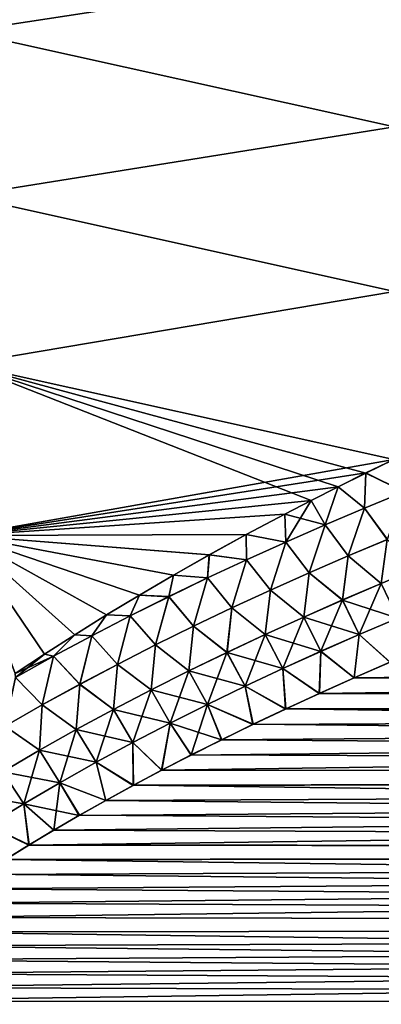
# Model space of a CAD drawing. Header units: metres. Extents: x -61 to 49, y -32 to 32.
# Tile 212 of 256: x 11.19 to 13.44, y 2.36 to 8.49. Entities that reach past the tile are written whole.
import ezdxf

# ---------------------------------------------------------------- set-up
doc = ezdxf.new("R2010")
doc.units = ezdxf.units.M
doc.layers.add('solid_K_27_40_10_000Y34', color=7, linetype='CONTINUOUS')

msp = doc.modelspace()

# ---------------------------------------------------------------- linework, layer by layer
at = {"layer": 'solid_K_27_40_10_000Y34'}
for points in [[(13.518478, 8.829777, 18.586334), (10.838671, 9.41507, 17.424019), (10.838671, 8.418, 17.926998)], [(13.518478, 8.829757, -18.586344), (10.838671, 8.417927, -17.927032), (10.838671, 9.414981, -17.424067)], [(13.518478, 7.825194, 19.031109), (13.518478, 8.829777, 18.586334), (10.838671, 8.418, 17.926998)], [(13.518478, 8.829757, -18.586344), (13.518478, 7.82518, -19.031115), (10.838671, 8.417927, -17.927032)], [(13.518478, 7.825194, 19.031109), (10.838671, 8.418, 17.926998), (10.838671, 7.394165, 18.372978)], [(13.518478, 7.82518, -19.031115), (10.838671, 7.394108, -18.373001), (10.838671, 8.417927, -17.927032)], [(13.518478, 6.798305, 19.421633), (13.518478, 7.825194, 19.031109), (10.838671, 7.394165, 18.372978)], [(13.518478, 7.82518, -19.031115), (13.518478, 6.798297, -19.421635), (10.838671, 7.394108, -18.373001)], [(13.518478, 6.798305, 19.421633), (10.838671, 7.394165, 18.372978), (10.838671, 6.346819, 18.76054)], [(13.518478, 6.798297, -19.421635), (10.838671, 6.34678, -18.760553), (10.838671, 7.394108, -18.373001)], [(13.514456, 5.751908, 19.755672), (13.518478, 6.798305, 19.421633), (10.838671, 6.346819, 18.76054)], [(13.518478, 6.798297, -19.421635), (13.514456, 5.751909, -19.755672), (10.838671, 6.34678, -18.760553)], [(13.514456, 5.751908, 19.755672), (10.838671, 6.346819, 18.76054), (10.838671, 5.279294, 19.088453)], [(13.00006, 5.496589, -19.679585), (10.838671, 5.279273, -19.088459), (10.838671, 6.34678, -18.760553)], [(13.168719, 5.582144, -19.704563), (13.00006, 5.496589, -19.679585), (10.838671, 6.34678, -18.760553)], [(13.341832, 5.667943, -19.730206), (13.168719, 5.582144, -19.704563), (10.838671, 6.34678, -18.760553)], [(13.514456, 5.751909, -19.755672), (13.341832, 5.667943, -19.730206), (10.838671, 6.34678, -18.760553)], [(13.341865, 5.667959, 19.730209), (13.514456, 5.751908, 19.755672), (10.838671, 5.279294, 19.088453)], [(13.579644, 5.550965, -19.819798), (13.341832, 5.667943, -19.730206), (13.514456, 5.751909, -19.755672)], [(13.579691, 5.550842, 19.81983), (13.514456, 5.751908, 19.755672), (13.341865, 5.667959, 19.730209)], [(13.168754, 5.582161, 19.704569), (13.341865, 5.667959, 19.730209), (10.838671, 5.279294, 19.088453)], [(13.333179, 5.449147, -19.779173), (13.168719, 5.582144, -19.704563), (13.341832, 5.667943, -19.730206)], [(13.333221, 5.449035, 19.779203), (13.341865, 5.667959, 19.730209), (13.168754, 5.582161, 19.704569)], [(13.579644, 5.550965, -19.819798), (13.333179, 5.449147, -19.779173), (13.341832, 5.667943, -19.730206)], [(13.333221, 5.449035, 19.779203), (13.579691, 5.550842, 19.81983), (13.341865, 5.667959, 19.730209)], [(13.000097, 5.496607, 19.67959), (13.168754, 5.582161, 19.704569), (10.838671, 5.279294, 19.088453)], [(13.087532, 5.344681, -19.738432), (13.00006, 5.496589, -19.679585), (13.168719, 5.582144, -19.704563)], [(13.087571, 5.344581, 19.738461), (13.168754, 5.582161, 19.704569), (13.000097, 5.496607, 19.67959)], [(13.333179, 5.449147, -19.779173), (13.087532, 5.344681, -19.738432), (13.168719, 5.582144, -19.704563)], [(13.087571, 5.344581, 19.738461), (13.333221, 5.449035, 19.779203), (13.168754, 5.582161, 19.704569)], [(13.579644, 5.550965, -19.819798), (13.474805, 5.254358, -19.83392), (13.333179, 5.449147, -19.779173)], [(13.333221, 5.449035, 19.779203), (13.474894, 5.25415, 19.83395), (13.579691, 5.550842, 19.81983)], [(12.835753, 5.411328, 19.655241), (13.000097, 5.496607, 19.67959), (10.838671, 5.279294, 19.088453)], [(13.00006, 5.496589, -19.679585), (12.835714, 5.411308, -19.655235), (10.838671, 5.279273, -19.088459)], [(12.842752, 5.237446, -19.697586), (12.835714, 5.411308, -19.655235), (13.00006, 5.496589, -19.679585)], [(13.087571, 5.344581, 19.738461), (13.000097, 5.496607, 19.67959), (12.835753, 5.411328, 19.655241)], [(13.087532, 5.344681, -19.738432), (12.842752, 5.237446, -19.697586), (13.00006, 5.496589, -19.679585)], [(12.596889, 5.284023, 19.619789), (12.835753, 5.411328, 19.655241), (10.838671, 5.279294, 19.088453)], [(12.835714, 5.411308, -19.655235), (12.596845, 5.284, -19.619783), (10.838671, 5.279273, -19.088459)], [(12.842752, 5.237446, -19.697586), (12.596845, 5.284, -19.619783), (12.835714, 5.411308, -19.655235)], [(12.842788, 5.237358, 19.697613), (12.835753, 5.411328, 19.655241), (12.596889, 5.284023, 19.619789)], [(12.842788, 5.237358, 19.697613), (13.087571, 5.344581, 19.738461), (12.835753, 5.411328, 19.655241)], [(13.333179, 5.449147, -19.779173), (13.231483, 5.151858, -19.794832), (13.087532, 5.344681, -19.738432)], [(13.087571, 5.344581, 19.738461), (13.231568, 5.151661, 19.794863), (13.333221, 5.449035, 19.779203)], [(13.333179, 5.449147, -19.779173), (13.474805, 5.254358, -19.83392), (13.231483, 5.151858, -19.794832)], [(13.333221, 5.449035, 19.779203), (13.231568, 5.151661, 19.794863), (13.474894, 5.25415, 19.83395)], [(13.087532, 5.344681, -19.738432), (12.989108, 5.046711, -19.755676), (12.842752, 5.237446, -19.697586)], [(12.842788, 5.237358, 19.697613), (12.989191, 5.046526, 19.755707), (13.087571, 5.344581, 19.738461)], [(13.087532, 5.344681, -19.738432), (13.231483, 5.151858, -19.794832), (12.989108, 5.046711, -19.755676)], [(13.087571, 5.344581, 19.738461), (12.989191, 5.046526, 19.755707), (13.231568, 5.151661, 19.794863)], [(12.366607, 5.157591, 19.585461), (12.596889, 5.284023, 19.619789), (10.838671, 5.279294, 19.088453)], [(12.596845, 5.284, -19.619783), (12.36656, 5.157565, -19.585455), (10.838671, 5.279273, -19.088459)], [(12.14451, 5.032113, 19.552176), (12.366607, 5.157591, 19.585461), (10.838671, 5.279294, 19.088453)], [(11.931278, 4.907396, 19.520239), (12.14451, 5.032113, 19.552176), (10.838671, 5.279294, 19.088453)], [(11.72647, 4.783538, 19.489548), (11.931278, 4.907396, 19.520239), (10.838671, 5.279294, 19.088453)], [(11.52947, 4.660686, 19.459932), (11.72647, 4.783538, 19.489548), (10.838671, 5.279294, 19.088453)], [(11.339764, 4.538956, 19.431257), (11.52947, 4.660686, 19.459932), (10.838671, 5.279294, 19.088453)], [(11.157946, 4.418167, 19.403793), (11.339764, 4.538956, 19.431257), (10.838671, 5.279294, 19.088453)], [(11.339701, 4.538914, -19.431248), (11.15788, 4.418122, -19.403784), (10.838671, 5.279273, -19.088459)], [(11.529411, 4.660647, -19.459923), (11.339701, 4.538914, -19.431248), (10.838671, 5.279273, -19.088459)], [(11.726414, 4.783503, -19.48954), (11.529411, 4.660647, -19.459923), (10.838671, 5.279273, -19.088459)], [(11.931225, 4.907364, -19.520231), (11.726414, 4.783503, -19.48954), (10.838671, 5.279273, -19.088459)], [(12.14446, 5.032084, -19.552168), (11.931225, 4.907364, -19.520231), (10.838671, 5.279273, -19.088459)], [(12.36656, 5.157565, -19.585455), (12.14446, 5.032084, -19.552168), (10.838671, 5.279273, -19.088459)], [(12.598899, 5.127303, -19.656649), (12.36656, 5.157565, -19.585455), (12.596845, 5.284, -19.619783)], [(12.59893, 5.127226, 19.656672), (12.596889, 5.284023, 19.619789), (12.366607, 5.157591, 19.585461)], [(12.842752, 5.237446, -19.697586), (12.598899, 5.127303, -19.656649), (12.596845, 5.284, -19.619783)], [(12.59893, 5.127226, 19.656672), (12.842788, 5.237358, 19.697613), (12.596889, 5.284023, 19.619789)], [(12.842752, 5.237446, -19.697586), (12.747741, 4.938796, -19.716461), (12.598899, 5.127303, -19.656649)], [(12.59893, 5.127226, 19.656672), (12.747821, 4.938622, 19.716492), (12.842788, 5.237358, 19.697613)], [(12.842752, 5.237446, -19.697586), (12.989108, 5.046711, -19.755676), (12.747741, 4.938796, -19.716461)], [(12.842788, 5.237358, 19.697613), (12.747821, 4.938622, 19.716492), (12.989191, 5.046526, 19.755707)], [(13.231483, 5.151858, -19.794832), (13.474805, 5.254358, -19.83392), (13.437155, 4.980184, -19.831511)], [(13.437285, 4.979908, 19.831518), (13.474894, 5.25415, 19.83395), (13.231568, 5.151661, 19.794863)], [(13.474805, 5.254358, -19.83392), (13.680071, 5.08101, -19.869194), (13.437155, 4.980184, -19.831511)], [(12.356054, 5.01406, -19.615627), (12.14446, 5.032084, -19.552168), (12.36656, 5.157565, -19.585455)], [(12.356082, 5.013995, 19.615648), (12.366607, 5.157591, 19.585461), (12.14451, 5.032113, 19.552176)], [(12.598899, 5.127303, -19.656649), (12.356054, 5.01406, -19.615627), (12.36656, 5.157565, -19.585455)], [(12.356082, 5.013995, 19.615648), (12.59893, 5.127226, 19.656672), (12.366607, 5.157591, 19.585461)], [(12.598899, 5.127303, -19.656649), (12.50747, 4.827942, -19.677202), (12.356054, 5.01406, -19.615627)], [(12.356082, 5.013995, 19.615648), (12.507547, 4.82778, 19.677231), (12.59893, 5.127226, 19.656672)], [(12.598899, 5.127303, -19.656649), (12.747741, 4.938796, -19.716461), (12.50747, 4.827942, -19.677202)], [(12.59893, 5.127226, 19.656672), (12.507547, 4.82778, 19.677231), (12.747821, 4.938622, 19.716492)], [(12.989108, 5.046711, -19.755676), (13.231483, 5.151858, -19.794832), (13.195268, 4.876819, -19.793789)], [(13.195396, 4.876555, 19.793797), (13.231568, 5.151661, 19.794863), (12.989191, 5.046526, 19.755707)], [(13.231483, 5.151858, -19.794832), (13.437155, 4.980184, -19.831511), (13.195268, 4.876819, -19.793789)], [(13.195396, 4.876555, 19.793797), (13.437285, 4.979908, 19.831518), (13.231568, 5.151661, 19.794863)], [(12.11431, 4.897517, -19.574539), (11.931225, 4.907364, -19.520231), (12.14446, 5.032084, -19.552168)], [(12.114333, 4.897462, 19.574556), (12.14451, 5.032113, 19.552176), (11.931278, 4.907396, 19.520239)], [(12.356054, 5.01406, -19.615627), (12.11431, 4.897517, -19.574539), (12.14446, 5.032084, -19.552168)], [(12.114333, 4.897462, 19.574556), (12.356082, 5.013995, 19.615648), (12.14451, 5.032113, 19.552176)], [(12.747741, 4.938796, -19.716461), (12.989108, 5.046711, -19.755676), (12.954473, 4.770807, -19.756042)], [(12.954599, 4.770555, 19.756052), (12.989191, 5.046526, 19.755707), (12.747821, 4.938622, 19.716492)], [(12.989108, 5.046711, -19.755676), (13.195268, 4.876819, -19.793789), (12.954473, 4.770807, -19.756042)], [(12.954599, 4.770555, 19.756052), (13.195396, 4.876555, 19.793797), (12.989191, 5.046526, 19.755707)], [(13.437155, 4.980184, -19.831511), (13.680071, 5.08101, -19.869194), (13.539611, 4.764349, -19.822649)], [(12.356054, 5.01406, -19.615627), (12.268396, 4.713964, -19.637913), (12.11431, 4.897517, -19.574539)], [(12.114333, 4.897462, 19.574556), (12.268471, 4.713813, 19.637943), (12.356082, 5.013995, 19.615648)], [(12.356054, 5.01406, -19.615627), (12.50747, 4.827942, -19.677202), (12.268396, 4.713964, -19.637913)], [(12.356082, 5.013995, 19.615648), (12.268471, 4.713813, 19.637943), (12.507547, 4.82778, 19.677231)], [(13.195268, 4.876819, -19.793789), (13.437155, 4.980184, -19.831511), (13.299979, 4.66201, -19.786541)], [(13.539745, 4.764078, 19.822618), (13.437285, 4.979908, 19.831518), (13.195396, 4.876555, 19.793797)], [(13.437155, 4.980184, -19.831511), (13.539611, 4.764349, -19.822649), (13.299979, 4.66201, -19.786541)], [(12.50747, 4.827942, -19.677202), (12.747741, 4.938796, -19.716461), (12.714856, 4.662008, -19.718285)], [(12.71498, 4.661767, 19.718296), (12.747821, 4.938622, 19.716492), (12.507547, 4.82778, 19.677231)], [(12.747741, 4.938796, -19.716461), (12.954473, 4.770807, -19.756042), (12.714856, 4.662008, -19.718285)], [(12.71498, 4.661767, 19.718296), (12.954599, 4.770555, 19.756052), (12.747821, 4.938622, 19.716492)], [(11.873754, 4.777472, -19.533398), (11.726414, 4.783503, -19.48954), (11.931225, 4.907364, -19.520231)], [(11.873772, 4.777427, 19.533411), (11.931278, 4.907396, 19.520239), (11.72647, 4.783538, 19.489548)], [(12.11431, 4.897517, -19.574539), (11.873754, 4.777472, -19.533398), (11.931225, 4.907364, -19.520231)], [(12.11431, 4.897517, -19.574539), (12.030619, 4.596676, -19.598614), (11.873754, 4.777472, -19.533398)], [(11.873772, 4.777427, 19.533411), (12.114333, 4.897462, 19.574556), (11.931278, 4.907396, 19.520239)], [(11.873772, 4.777427, 19.533411), (12.03069, 4.596536, 19.598642), (12.114333, 4.897462, 19.574556)], [(12.11431, 4.897517, -19.574539), (12.268396, 4.713964, -19.637913), (12.030619, 4.596676, -19.598614)], [(12.114333, 4.897462, 19.574556), (12.03069, 4.596536, 19.598642), (12.268471, 4.713813, 19.637943)], [(12.954473, 4.770807, -19.756042), (13.195268, 4.876819, -19.793789), (13.061544, 4.557114, -19.75045)], [(13.300111, 4.661749, 19.786516), (13.195396, 4.876555, 19.793797), (12.954599, 4.770555, 19.756052)], [(13.195268, 4.876819, -19.793789), (13.299979, 4.66201, -19.786541), (13.061544, 4.557114, -19.75045)], [(13.300111, 4.661749, 19.786516), (13.539745, 4.764078, 19.822618), (13.195396, 4.876555, 19.793797)], [(12.268396, 4.713964, -19.637913), (12.50747, 4.827942, -19.677202), (12.476528, 4.550249, -19.680536)], [(12.476651, 4.550019, 19.68055), (12.507547, 4.82778, 19.677231), (12.268471, 4.713813, 19.637943)], [(12.50747, 4.827942, -19.677202), (12.714856, 4.662008, -19.718285), (12.476528, 4.550249, -19.680536)], [(12.476651, 4.550019, 19.68055), (12.71498, 4.661767, 19.718296), (12.507547, 4.82778, 19.677231)], [(11.634474, 4.653721, -19.492222), (11.529411, 4.660647, -19.459923), (11.726414, 4.783503, -19.48954)], [(11.634487, 4.653688, 19.492233), (11.72647, 4.783538, 19.489548), (11.52947, 4.660686, 19.459932)], [(11.873754, 4.777472, -19.533398), (11.634474, 4.653721, -19.492222), (11.726414, 4.783503, -19.48954)], [(11.873754, 4.777472, -19.533398), (11.794237, 4.475891, -19.559324), (11.634474, 4.653721, -19.492222)], [(11.634487, 4.653688, 19.492233), (11.873772, 4.777427, 19.533411), (11.72647, 4.783538, 19.489548)], [(11.634487, 4.653688, 19.492233), (11.794305, 4.475762, 19.559351), (11.873772, 4.777427, 19.533411)], [(11.873754, 4.777472, -19.533398), (12.030619, 4.596676, -19.598614), (11.794237, 4.475891, -19.559324)], [(11.873772, 4.777427, 19.533411), (11.794305, 4.475762, 19.559351), (12.03069, 4.596536, 19.598642)], [(12.714856, 4.662008, -19.718285), (12.954473, 4.770807, -19.756042), (12.824402, 4.449533, -19.71439)], [(13.061674, 4.556865, 19.750427), (12.954599, 4.770555, 19.756052), (12.71498, 4.661767, 19.718296)], [(12.954473, 4.770807, -19.756042), (13.061544, 4.557114, -19.75045), (12.824402, 4.449533, -19.71439)], [(13.061674, 4.556865, 19.750427), (13.300111, 4.661749, 19.786516), (12.954599, 4.770555, 19.756052)], [(13.299979, 4.66201, -19.786541), (13.539611, 4.764349, -19.822649), (13.492775, 4.489178, -19.76383)], [(13.300111, 4.661749, 19.786516), (13.491084, 4.488452, 19.763584), (13.539745, 4.764078, 19.822618)], [(12.030619, 4.596676, -19.598614), (12.268396, 4.713964, -19.637913), (12.239602, 4.435358, -19.642815)], [(12.239723, 4.435138, 19.64283), (12.268471, 4.713813, 19.637943), (12.03069, 4.596536, 19.598642)], [(12.268396, 4.713964, -19.637913), (12.476528, 4.550249, -19.680536), (12.239602, 4.435358, -19.642815)], [(12.239723, 4.435138, 19.64283), (12.476651, 4.550019, 19.68055), (12.268471, 4.713813, 19.637943)], [(42.636288, 4.720287, 20.842739), (13.267491, 4.391041, 19.730968), (13.051027, 4.294033, 19.699278)], [(42.75079, 4.251881, 20.72611), (42.636288, 4.720287, 20.842739), (13.051027, 4.294033, 19.699278)], [(42.636288, 4.720287, 20.842739), (13.491084, 4.488452, 19.763584), (13.267491, 4.391041, 19.730968)], [(11.396579, 4.526034, -19.451033), (11.339701, 4.538914, -19.431248), (11.529411, 4.660647, -19.459923)], [(11.396586, 4.526012, 19.45104), (11.52947, 4.660686, 19.459932), (11.339764, 4.538956, 19.431257)], [(11.634474, 4.653721, -19.492222), (11.396579, 4.526034, -19.451033), (11.529411, 4.660647, -19.459923)], [(11.634474, 4.653721, -19.492222), (11.559361, 4.351408, -19.520061), (11.396579, 4.526034, -19.451033)], [(11.396586, 4.526012, 19.45104), (11.634487, 4.653688, 19.492233), (11.52947, 4.660686, 19.459932)], [(11.396586, 4.526012, 19.45104), (11.559423, 4.351292, 19.520088), (11.634487, 4.653688, 19.492233)], [(11.634474, 4.653721, -19.492222), (11.794237, 4.475891, -19.559324), (11.559361, 4.351408, -19.520061)], [(11.634487, 4.653688, 19.492233), (11.559423, 4.351292, 19.520088), (11.794305, 4.475762, 19.559351)], [(12.476528, 4.550249, -19.680536), (12.714856, 4.662008, -19.718285), (12.588675, 4.339111, -19.678383)], [(12.824531, 4.449295, 19.714369), (12.71498, 4.661767, 19.718296), (12.476651, 4.550019, 19.68055)], [(12.714856, 4.662008, -19.718285), (12.824402, 4.449533, -19.71439), (12.588675, 4.339111, -19.678383)], [(12.824531, 4.449295, 19.714369), (13.061674, 4.556865, 19.750427), (12.71498, 4.661767, 19.718296)], [(13.061544, 4.557114, -19.75045), (13.299979, 4.66201, -19.786541), (13.269174, 4.391784, -19.731215)], [(13.061674, 4.556865, 19.750427), (13.267491, 4.391041, 19.730968), (13.300111, 4.661749, 19.786516)], [(13.300111, 4.661749, 19.786516), (13.267491, 4.391041, 19.730968), (13.491084, 4.488452, 19.763584)], [(13.299979, 4.66201, -19.786541), (13.492775, 4.489178, -19.76383), (13.269174, 4.391784, -19.731215)], [(11.794237, 4.475891, -19.559324), (12.030619, 4.596676, -19.598614), (12.00419, 4.317158, -19.605143)], [(12.00431, 4.31695, 19.605158), (12.03069, 4.596536, 19.598642), (11.794305, 4.475762, 19.559351)], [(12.030619, 4.596676, -19.598614), (12.239602, 4.435358, -19.642815), (12.00419, 4.317158, -19.605143)], [(12.00431, 4.31695, 19.605158), (12.239723, 4.435138, 19.64283), (12.03069, 4.596536, 19.598642)], [(12.239602, 4.435358, -19.642815), (12.476528, 4.550249, -19.680536), (12.354488, 4.225688, -19.642452)], [(12.588801, 4.338883, 19.678366), (12.476651, 4.550019, 19.68055), (12.239723, 4.435138, 19.64283)], [(12.476528, 4.550249, -19.680536), (12.588675, 4.339111, -19.678383), (12.354488, 4.225688, -19.642452)], [(12.588801, 4.338883, 19.678366), (12.824531, 4.449295, 19.714369), (12.476651, 4.550019, 19.68055)], [(12.824402, 4.449533, -19.71439), (13.061544, 4.557114, -19.75045), (13.052702, 4.294793, -19.699524)], [(12.824531, 4.449295, 19.714369), (13.051027, 4.294033, 19.699278), (13.061674, 4.556865, 19.750427)], [(13.061674, 4.556865, 19.750427), (13.051027, 4.294033, 19.699278), (13.267491, 4.391041, 19.730968)], [(13.061544, 4.557114, -19.75045), (13.269174, 4.391784, -19.731215), (13.052702, 4.294793, -19.699524)], [(11.160231, 4.394087, -19.409851), (11.15788, 4.418122, -19.403784), (11.339701, 4.538914, -19.431248)], [(11.396586, 4.526012, 19.45104), (11.339764, 4.538956, 19.431257), (11.157946, 4.418167, 19.403793)], [(11.160233, 4.394075, 19.409855), (11.396586, 4.526012, 19.45104), (11.157946, 4.418167, 19.403793)], [(11.396579, 4.526034, -19.451033), (11.160231, 4.394087, -19.409851), (11.339701, 4.538914, -19.431248)], [(11.396579, 4.526034, -19.451033), (11.326157, 4.222949, -19.480854), (11.160231, 4.394087, -19.409851)], [(11.160233, 4.394075, 19.409855), (11.326218, 4.222843, 19.480879), (11.396586, 4.526012, 19.45104)], [(11.396579, 4.526034, -19.451033), (11.559361, 4.351408, -19.520061), (11.326157, 4.222949, -19.480854)], [(11.396586, 4.526012, 19.45104), (11.326218, 4.222843, 19.480879), (11.559423, 4.351292, 19.520088)], [(42.750828, 4.251721, -20.726072), (13.269174, 4.391784, -19.731215), (13.492775, 4.489178, -19.76383)], [(11.559361, 4.351408, -19.520061), (11.794237, 4.475891, -19.559324), (11.770409, 4.195474, -19.567539)], [(11.770524, 4.195278, 19.567556), (11.794305, 4.475762, 19.559351), (11.559423, 4.351292, 19.520088)], [(11.794237, 4.475891, -19.559324), (12.00419, 4.317158, -19.605143), (11.770409, 4.195474, -19.567539)], [(11.770524, 4.195278, 19.567556), (12.00431, 4.31695, 19.605158), (11.794305, 4.475762, 19.559351)], [(12.00419, 4.317158, -19.605143), (12.239602, 4.435358, -19.642815), (12.121965, 4.109103, -19.606621)], [(12.354612, 4.22547, 19.642439), (12.239723, 4.435138, 19.64283), (12.00431, 4.31695, 19.605158)], [(12.239602, 4.435358, -19.642815), (12.354488, 4.225688, -19.642452), (12.121965, 4.109103, -19.606621)], [(12.354612, 4.22547, 19.642439), (12.588801, 4.338883, 19.678366), (12.239723, 4.435138, 19.64283)], [(12.588675, 4.339111, -19.678383), (12.824402, 4.449533, -19.71439), (12.842864, 4.198244, -19.668743)], [(12.588801, 4.338883, 19.678366), (12.8412, 4.197467, 19.668497), (12.824531, 4.449295, 19.714369)], [(12.824402, 4.449533, -19.71439), (13.052702, 4.294793, -19.699524), (12.842864, 4.198244, -19.668743)], [(12.824531, 4.449295, 19.714369), (12.8412, 4.197467, 19.668497), (13.051027, 4.294033, 19.699278)], [(11.160231, 4.394087, -19.409851), (11.326157, 4.222949, -19.480854), (11.094818, 4.090203, -19.441732)], [(11.160233, 4.394075, 19.409855), (11.094875, 4.090106, 19.441757), (11.326218, 4.222843, 19.480879)], [(42.750828, 4.251721, -20.726072), (13.052702, 4.294793, -19.699524), (13.269174, 4.391784, -19.731215)], [(11.326157, 4.222949, -19.480854), (11.559361, 4.351408, -19.520061), (11.538414, 4.07008, -19.530033)], [(11.538527, 4.069895, 19.530052), (11.559423, 4.351292, 19.520088), (11.326218, 4.222843, 19.480879)], [(11.559361, 4.351408, -19.520061), (11.770409, 4.195474, -19.567539), (11.538414, 4.07008, -19.530033)], [(11.538527, 4.069895, 19.530052), (11.770524, 4.195278, 19.567556), (11.559423, 4.351292, 19.520088)], [(11.770409, 4.195474, -19.567539), (12.00419, 4.317158, -19.605143), (11.891233, 3.989197, -19.57091)], [(12.122087, 4.108896, 19.606607), (12.00431, 4.31695, 19.605158), (11.770524, 4.195278, 19.567556)], [(12.00419, 4.317158, -19.605143), (12.121965, 4.109103, -19.606621), (11.891233, 3.989197, -19.57091)], [(12.122087, 4.108896, 19.606607), (12.354612, 4.22547, 19.642439), (12.00431, 4.31695, 19.605158)], [(12.354488, 4.225688, -19.642452), (12.588675, 4.339111, -19.678383), (12.639822, 4.102132, -19.638865)], [(12.354612, 4.22547, 19.642439), (12.638168, 4.101338, 19.63862), (12.588801, 4.338883, 19.678366)], [(12.588675, 4.339111, -19.678383), (12.842864, 4.198244, -19.668743), (12.639822, 4.102132, -19.638865)], [(12.588801, 4.338883, 19.678366), (12.638168, 4.101338, 19.63862), (12.8412, 4.197467, 19.668497)], [(42.75079, 4.251881, 20.72611), (13.051027, 4.294033, 19.699278), (12.8412, 4.197467, 19.668497)], [(42.750828, 4.251721, -20.726072), (12.842864, 4.198244, -19.668743), (13.052702, 4.294793, -19.699524)], [(42.75079, 4.251881, 20.72611), (12.252652, 3.9104, 19.581545), (12.069296, 3.815662, 19.554312)], [(42.852791, 3.782168, 20.622059), (42.75079, 4.251881, 20.72611), (12.069296, 3.815662, 19.554312)], [(42.75079, 4.251881, 20.72611), (12.442131, 4.005637, 19.609642), (12.252652, 3.9104, 19.581545)], [(42.75079, 4.251881, 20.72611), (12.638168, 4.101338, 19.63862), (12.442131, 4.005637, 19.609642)], [(42.75079, 4.251881, 20.72611), (12.8412, 4.197467, 19.668497), (12.638168, 4.101338, 19.63862)], [(42.750828, 4.251721, -20.726072), (42.852829, 3.781986, -20.622021), (12.842864, 4.198244, -19.668743)], [(11.094818, 4.090203, -19.441732), (11.326157, 4.222949, -19.480854), (11.308418, 3.940696, -19.492659)], [(11.30853, 3.940521, 19.492678), (11.326218, 4.222843, 19.480879), (11.094875, 4.090106, 19.441757)], [(11.326157, 4.222949, -19.480854), (11.538414, 4.07008, -19.530033), (11.308418, 3.940696, -19.492659)], [(11.30853, 3.940521, 19.492678), (11.538527, 4.069895, 19.530052), (11.326218, 4.222843, 19.480879)], [(11.538414, 4.07008, -19.530033), (11.770409, 4.195474, -19.567539), (11.662467, 3.865767, -19.535351)], [(11.891353, 3.989002, 19.5709), (11.770524, 4.195278, 19.567556), (11.538527, 4.069895, 19.530052)], [(11.770409, 4.195474, -19.567539), (11.891233, 3.989197, -19.57091), (11.662467, 3.865767, -19.535351)], [(11.891353, 3.989002, 19.5709), (12.122087, 4.108896, 19.606607), (11.770524, 4.195278, 19.567556)], [(12.121965, 4.109103, -19.606621), (12.354488, 4.225688, -19.642452), (12.25428, 3.911228, -19.581787)], [(12.122087, 4.108896, 19.606607), (12.442131, 4.005637, 19.609642), (12.354612, 4.22547, 19.642439)], [(12.354488, 4.225688, -19.642452), (12.443772, 4.006448, -19.609884), (12.25428, 3.911228, -19.581787)], [(12.354488, 4.225688, -19.642452), (12.639822, 4.102132, -19.638865), (12.443772, 4.006448, -19.609884)], [(12.354612, 4.22547, 19.642439), (12.442131, 4.005637, 19.609642), (12.638168, 4.101338, 19.63862)], [(42.852829, 3.781986, -20.622021), (12.639822, 4.102132, -19.638865), (12.842864, 4.198244, -19.668743)], [(11.094818, 4.090203, -19.441732), (11.308418, 3.940696, -19.492659), (11.080633, 3.807038, -19.455452)], [(11.080743, 3.806874, 19.455471), (11.30853, 3.940521, 19.492678), (11.094875, 4.090106, 19.441757)], [(11.308418, 3.940696, -19.492659), (11.538414, 4.07008, -19.530033), (11.435896, 3.738564, -19.499983)], [(11.662584, 3.865583, 19.535343), (11.538527, 4.069895, 19.530052), (11.30853, 3.940521, 19.492678)], [(11.538414, 4.07008, -19.530033), (11.662467, 3.865767, -19.535351), (11.435896, 3.738564, -19.499983)], [(11.662584, 3.865583, 19.535343), (11.891353, 3.989002, 19.5709), (11.538527, 4.069895, 19.530052)], [(11.891233, 3.989197, -19.57091), (12.121965, 4.109103, -19.606621), (12.07091, 3.816508, -19.554552)], [(11.891353, 3.989002, 19.5709), (12.069296, 3.815662, 19.554312), (12.122087, 4.108896, 19.606607)], [(12.122087, 4.108896, 19.606607), (12.069296, 3.815662, 19.554312), (12.252652, 3.9104, 19.581545)], [(12.121965, 4.109103, -19.606621), (12.25428, 3.911228, -19.581787), (12.07091, 3.816508, -19.554552)], [(12.122087, 4.108896, 19.606607), (12.252652, 3.9104, 19.581545), (12.442131, 4.005637, 19.609642)], [(42.852829, 3.781986, -20.622021), (12.443772, 4.006448, -19.609884), (12.639822, 4.102132, -19.638865)], [(11.662467, 3.865767, -19.535351), (11.891233, 3.989197, -19.57091), (11.893637, 3.722295, -19.528173)], [(11.662584, 3.865583, 19.535343), (11.892038, 3.721432, 19.527935), (11.891353, 3.989002, 19.5709)], [(11.891233, 3.989197, -19.57091), (12.07091, 3.816508, -19.554552), (11.893637, 3.722295, -19.528173)], [(11.891353, 3.989002, 19.5709), (11.892038, 3.721432, 19.527935), (12.069296, 3.815662, 19.554312)], [(42.852829, 3.781986, -20.622021), (12.25428, 3.911228, -19.581787), (12.443772, 4.006448, -19.609884)], [(11.080633, 3.807038, -19.455452), (11.308418, 3.940696, -19.492659), (11.211751, 3.607338, -19.464842)], [(11.436011, 3.738391, 19.499977), (11.30853, 3.940521, 19.492678), (11.080743, 3.806874, 19.455471)], [(11.308418, 3.940696, -19.492659), (11.435896, 3.738564, -19.499983), (11.211751, 3.607338, -19.464842)], [(11.436011, 3.738391, 19.499977), (11.662584, 3.865583, 19.535343), (11.30853, 3.940521, 19.492678)], [(11.435896, 3.738564, -19.499983), (11.662467, 3.865767, -19.535351), (11.722782, 3.628571, -19.502645)], [(11.436011, 3.738391, 19.499977), (11.7212, 3.62769, 19.502409), (11.662584, 3.865583, 19.535343)], [(11.662467, 3.865767, -19.535351), (11.893637, 3.722295, -19.528173), (11.722782, 3.628571, -19.502645)], [(11.662584, 3.865583, 19.535343), (11.7212, 3.62769, 19.502409), (11.892038, 3.721432, 19.527935)], [(42.852829, 3.781986, -20.622021), (12.07091, 3.816508, -19.554552), (12.25428, 3.911228, -19.581787)], [(11.211864, 3.607175, 19.46484), (11.080743, 3.806874, 19.455471), (10.855376, 3.668671, 19.418472)], [(11.080633, 3.807038, -19.455452), (11.211751, 3.607338, -19.464842), (10.990265, 3.471836, -19.429974)], [(11.211864, 3.607175, 19.46484), (11.436011, 3.738391, 19.499977), (11.080743, 3.806874, 19.455471)], [(42.852791, 3.782168, 20.622059), (12.069296, 3.815662, 19.554312), (11.892038, 3.721432, 19.527935)], [(42.852829, 3.781986, -20.622021), (11.893637, 3.722295, -19.528173), (12.07091, 3.816508, -19.554552)], [(42.852791, 3.782168, 20.622059), (11.397275, 3.441799, 19.453844), (11.243661, 3.349694, 19.430775)], [(42.942265, 3.311549, 20.530529), (42.852791, 3.782168, 20.622059), (11.243661, 3.349694, 19.430775)], [(42.852791, 3.782168, 20.622059), (11.556407, 3.534469, 19.477716), (11.397275, 3.441799, 19.453844)], [(42.852791, 3.782168, 20.622059), (11.7212, 3.62769, 19.502409), (11.556407, 3.534469, 19.477716)], [(42.852791, 3.782168, 20.622059), (11.892038, 3.721432, 19.527935), (11.7212, 3.62769, 19.502409)], [(42.852829, 3.781986, -20.622021), (42.942299, 3.311345, -20.530491), (11.893637, 3.722295, -19.528173)], [(11.211751, 3.607338, -19.464842), (11.435896, 3.738564, -19.499983), (11.398821, 3.442714, -19.454077)], [(11.211864, 3.607175, 19.46484), (11.556407, 3.534469, 19.477716), (11.436011, 3.738391, 19.499977)], [(11.435896, 3.738564, -19.499983), (11.557972, 3.535367, -19.477951), (11.398821, 3.442714, -19.454077)], [(11.435896, 3.738564, -19.499983), (11.722782, 3.628571, -19.502645), (11.557972, 3.535367, -19.477951)], [(11.436011, 3.738391, 19.499977), (11.556407, 3.534469, 19.477716), (11.7212, 3.62769, 19.502409)], [(42.942299, 3.311345, -20.530491), (11.722782, 3.628571, -19.502645), (11.893637, 3.722295, -19.528173)], [(10.990374, 3.471685, 19.429972), (11.211864, 3.607175, 19.46484), (10.855376, 3.668671, 19.418472)], [(42.942299, 3.311345, -20.530491), (11.557972, 3.535367, -19.477951), (11.722782, 3.628571, -19.502645)], [(10.990265, 3.471836, -19.429974), (11.211751, 3.607338, -19.464842), (11.245188, 3.350627, -19.431005)], [(10.990374, 3.471685, 19.429972), (11.243661, 3.349694, 19.430775), (11.211864, 3.607175, 19.46484)], [(11.211751, 3.607338, -19.464842), (11.398821, 3.442714, -19.454077), (11.245188, 3.350627, -19.431005)], [(11.211864, 3.607175, 19.46484), (11.243661, 3.349694, 19.430775), (11.397275, 3.441799, 19.453844)], [(11.211864, 3.607175, 19.46484), (11.397275, 3.441799, 19.453844), (11.556407, 3.534469, 19.477716)], [(42.942299, 3.311345, -20.530491), (11.398821, 3.442714, -19.454077), (11.557972, 3.535367, -19.477951)], [(10.990265, 3.471836, -19.429974), (11.245188, 3.350627, -19.431005), (11.097434, 3.259083, -19.408737)], [(10.990374, 3.471685, 19.429972), (11.095927, 3.258133, 19.40851), (11.243661, 3.349694, 19.430775)], [(42.942299, 3.311345, -20.530491), (11.245188, 3.350627, -19.431005), (11.398821, 3.442714, -19.454077)], [(42.942265, 3.311549, 20.530529), (11.243661, 3.349694, 19.430775), (11.095927, 3.258133, 19.40851)], [(42.942299, 3.311345, -20.530491), (11.097434, 3.259083, -19.408737), (11.245188, 3.350627, -19.431005)], [(42.942265, 3.311549, 20.530529), (10.685007, 2.986993, 19.346369), (10.558531, 2.897817, 19.327168)], [(43.019547, 2.839952, 20.451384), (42.942265, 3.311549, 20.530529), (10.558531, 2.897817, 19.327168)], [(42.942265, 3.311549, 20.530529), (10.816875, 3.076758, 19.366322), (10.685007, 2.986993, 19.346369)], [(42.942265, 3.311549, 20.530529), (10.95378, 3.167144, 19.38703), (10.816875, 3.076758, 19.366322)], [(42.942265, 3.311549, 20.530529), (11.095927, 3.258133, 19.40851), (10.95378, 3.167144, 19.38703)], [(43.019581, 2.839724, -20.451347), (10.955265, 3.168109, -19.387255), (11.097434, 3.259083, -19.408737)], [(42.942299, 3.311345, -20.530491), (43.019581, 2.839724, -20.451347), (11.097434, 3.259083, -19.408737)], [(43.019581, 2.839724, -20.451347), (10.818339, 3.077739, -19.366543), (10.955265, 3.168109, -19.387255)], [(43.019581, 2.839724, -20.451347), (10.686447, 2.987991, -19.346586), (10.818339, 3.077739, -19.366543)], [(43.019581, 2.839724, -20.451347), (10.559945, 2.89883, -19.327381), (10.686447, 2.987991, -19.346586)], [(43.019547, 2.839952, 20.451384), (10.558531, 2.897817, 19.327168), (10.437222, 2.809265, 19.308704)], [(43.019581, 2.839724, -20.451347), (10.438611, 2.810294, -19.308916), (10.559945, 2.89883, -19.327381)], [(43.019547, 2.839952, 20.451384), (9.999752, 2.46187, 19.241974), (9.902058, 2.376788, 19.227015)], [(43.084648, 2.367738, 20.384573), (43.019547, 2.839952, 20.451384), (9.902058, 2.376788, 19.227015)], [(43.019547, 2.839952, 20.451384), (10.101936, 2.547693, 19.257608), (9.999752, 2.46187, 19.241974)], [(43.019547, 2.839952, 20.451384), (10.208898, 2.634206, 19.273935), (10.101936, 2.547693, 19.257608)], [(43.019547, 2.839952, 20.451384), (10.320765, 2.721383, 19.290966), (10.208898, 2.634206, 19.273935)], [(43.019547, 2.839952, 20.451384), (10.437222, 2.809265, 19.308704), (10.320765, 2.721383, 19.290966)], [(43.019581, 2.839724, -20.451347), (43.084679, 2.367485, -20.384541), (10.438611, 2.810294, -19.308916)], [(43.084679, 2.367485, -20.384541), (10.322125, 2.722426, -19.291172), (10.438611, 2.810294, -19.308916)], [(43.084679, 2.367485, -20.384541), (10.210231, 2.635264, -19.274139), (10.322125, 2.722426, -19.291172)], [(43.084679, 2.367485, -20.384541), (10.103238, 2.548764, -19.257809), (10.210231, 2.635264, -19.274139)], [(43.084679, 2.367485, -20.384541), (10.001021, 2.462955, -19.242168), (10.103238, 2.548764, -19.257809)], [(43.084679, 2.367485, -20.384541), (9.903294, 2.377886, -19.227203), (10.001021, 2.462955, -19.242168)], [(43.084648, 2.367738, 20.384573), (9.719599, 2.208937, 19.199072), (9.554608, 2.044169, 19.173697)], [(43.137783, 1.89485, 20.33), (43.084648, 2.367738, 20.384573), (9.554608, 2.044169, 19.173697)], [(43.084648, 2.367738, 20.384573), (9.902058, 2.376788, 19.227015), (9.719599, 2.208937, 19.199072)], [(43.084679, 2.367485, -20.384541), (9.720771, 2.210061, -19.199253), (9.903294, 2.377886, -19.227203)], [(43.084679, 2.367485, -20.384541), (43.13781, 1.894571, -20.329971), (9.720771, 2.210061, -19.199253)]]:
    msp.add_3dface(points, dxfattribs=at)

doc.saveas('drawing.dxf')
